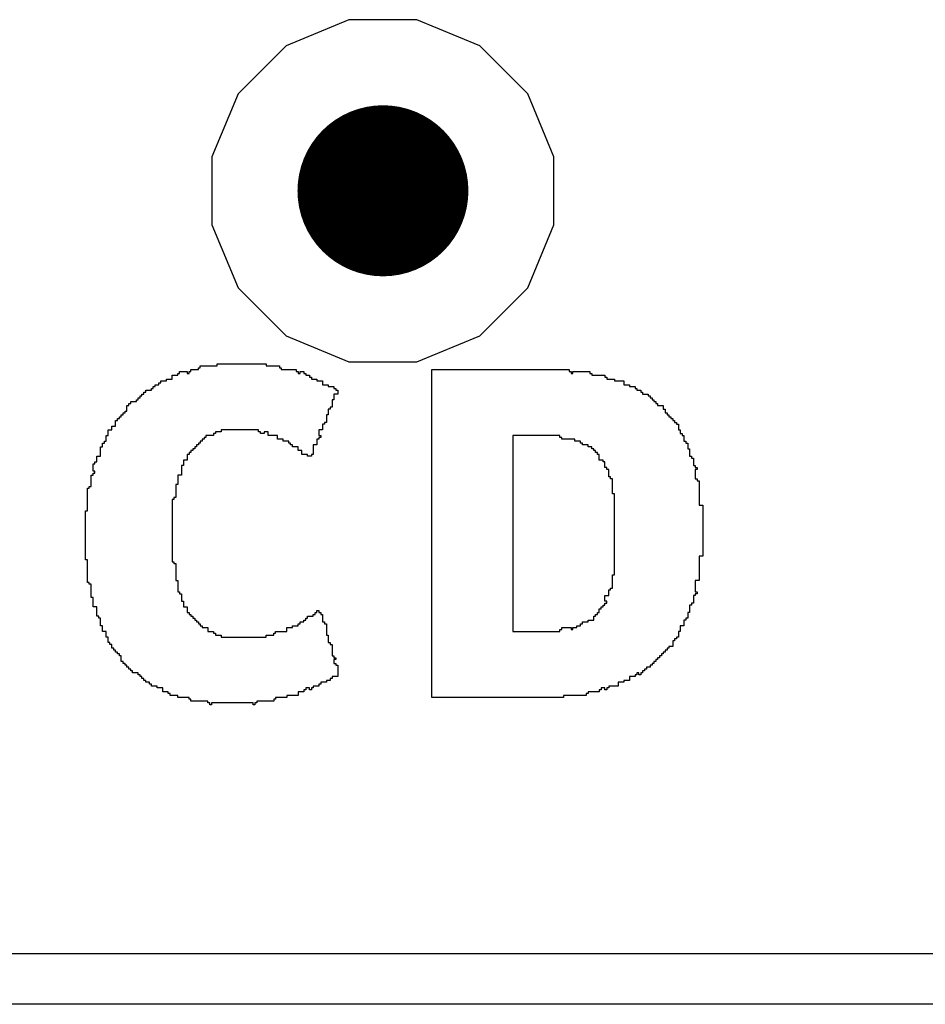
# Model space of a CAD drawing. Header units: millimetres. Extents: x -0.08 to 3.17, y -0.08 to 4.88.
# Tile 58 of 256: x 1.33 to 1.46, y 0.75 to 0.89. Entities that reach past the tile are written whole.
import ezdxf

# ---------------------------------------------------------------- set-up
doc = ezdxf.new("R2010")
doc.units = ezdxf.units.MM
doc.header["$MEASUREMENT"] = 0
for name, color, linetype in [('BottomLayer', 5, 'Continuous'), ('MidLayer1', 16, 'Continuous'), ('MidLayer2', 76, 'Continuous'), ('MultiLayer', 9, 'Continuous'), ('TopLayer', 1, 'Continuous'), ('TopOverlay', 2, 'Continuous'), ('ViaHoleLayer', 16, 'Continuous')]:
    doc.layers.add(name, color=color, linetype=linetype)

msp = doc.modelspace()

# ---------------------------------------------------------------- linework, layer by layer
at = {"layer": 'BottomLayer', "const_width": 0.01181}
msp.add_lwpolyline([(1.37585, 0.86614, 1), (1.38766, 0.86614, 1)], format="xyb", close=True, dxfattribs=at)
at = {"layer": 'MidLayer1', "const_width": 0.01181}
msp.add_lwpolyline([(1.37585, 0.86614, 1), (1.38766, 0.86614, 1)], format="xyb", close=True, dxfattribs=at)
at = {"layer": 'MidLayer2'}
for p, q in [((1.37705, 0.88976), (1.36837, 0.88617)), ((1.38645, 0.88976), (1.37705, 0.88976)), ((1.39513, 0.88617), (1.38645, 0.88976)), ((1.36837, 0.88617), (1.36173, 0.87952)), ((1.40178, 0.87952), (1.39513, 0.88617)), ((1.36173, 0.87952), (1.35813, 0.87084)), ((1.40538, 0.87084), (1.40178, 0.87952)), ((1.35813, 0.87084), (1.35813, 0.86144)), ((1.40538, 0.86144), (1.40538, 0.87084)), ((1.35813, 0.86144), (1.36173, 0.85276)), ((1.40178, 0.85276), (1.40538, 0.86144)), ((1.36173, 0.85276), (1.36837, 0.84612)), ((1.39513, 0.84612), (1.40178, 0.85276)), ((1.36837, 0.84612), (1.37705, 0.84252)), ((1.38645, 0.84252), (1.39513, 0.84612)), ((1.37705, 0.84252), (1.38645, 0.84252))]:
    msp.add_line(p, q, dxfattribs=at)
at = {"layer": 'MidLayer2', "const_width": 0.01181}
msp.add_lwpolyline([(1.37585, 0.86614, 1), (1.38766, 0.86614, 1)], format="xyb", close=True, dxfattribs=at)
at = {"layer": 'MultiLayer', "const_width": 0.01181}
msp.add_lwpolyline([(1.37585, 0.86614, 1), (1.38766, 0.86614, 1)], format="xyb", close=True, dxfattribs=at)
at = {"layer": 'TopLayer', "const_width": 0.01181}
msp.add_lwpolyline([(1.37585, 0.86614, 1), (1.38766, 0.86614, 1)], format="xyb", close=True, dxfattribs=at)
at = {"layer": 'TopOverlay'}
for p, q in [((1.35626, 0.84145), (1.35626, 0.84171)), ((1.35626, 0.84171), (1.35652, 0.84171)), ((1.35652, 0.84171), (1.35652, 0.84197)), ((1.35652, 0.84197), (1.35886, 0.84197)), ((1.35886, 0.84197), (1.35886, 0.84223)), ((1.35886, 0.84223), (1.36562, 0.84223)), ((1.36562, 0.84223), (1.36562, 0.84197)), ((1.36562, 0.84197), (1.36744, 0.84197)), ((1.36744, 0.84197), (1.36744, 0.84171)), ((1.36744, 0.84171), (1.3677, 0.84171)), ((1.3677, 0.84171), (1.3677, 0.84145)), ((1.35184, 0.83989), (1.35184, 0.84015)), ((1.35184, 0.84015), (1.35262, 0.84015)), ((1.35262, 0.84015), (1.35262, 0.84067)), ((1.35262, 0.84067), (1.3534, 0.84067)), ((1.3534, 0.84067), (1.3534, 0.84093)), ((1.3534, 0.84093), (1.35366, 0.84093)), ((1.35366, 0.84093), (1.35366, 0.84119)), ((1.35366, 0.84119), (1.3547, 0.84119)), ((1.3547, 0.84119), (1.3547, 0.84093)), ((1.3547, 0.84093), (1.35496, 0.84093)), ((1.35496, 0.84093), (1.35496, 0.84119)), ((1.35496, 0.84119), (1.35522, 0.84119)), ((1.35522, 0.84119), (1.35522, 0.84145)), ((1.35522, 0.84145), (1.35626, 0.84145)), ((1.3677, 0.84145), (1.36978, 0.84145)), ((1.36978, 0.84145), (1.36978, 0.84119)), ((1.36978, 0.84119), (1.37004, 0.84119)), ((1.37004, 0.84119), (1.37004, 0.84093)), ((1.37004, 0.84093), (1.3703, 0.84093)), ((1.3703, 0.84093), (1.3703, 0.84119)), ((1.3703, 0.84119), (1.37082, 0.84119)), ((1.37082, 0.84119), (1.37082, 0.84093)), ((1.37082, 0.84093), (1.37108, 0.84093)), ((1.37108, 0.84093), (1.37108, 0.84067)), ((1.37108, 0.84067), (1.3716, 0.84067)), ((1.3716, 0.84067), (1.3716, 0.84041)), ((1.3716, 0.84041), (1.37186, 0.84041)), ((1.37186, 0.84041), (1.37186, 0.84015)), ((1.37186, 0.84015), (1.37264, 0.84015)), ((1.37264, 0.84015), (1.37264, 0.83989)), ((1.3885, 0.7962), (1.3885, 0.84145)), ((1.3885, 0.84145), (1.39058, 0.84145)), ((1.39058, 0.84145), (1.39084, 0.84145)), ((1.39084, 0.84145), (1.40749, 0.84145)), ((1.40749, 0.84145), (1.40749, 0.84119)), ((1.40749, 0.84119), (1.40775, 0.84119)), ((1.40775, 0.84119), (1.40775, 0.84093)), ((1.40775, 0.84093), (1.40801, 0.84093)), ((1.40801, 0.84093), (1.40801, 0.84119)), ((1.40801, 0.84119), (1.41035, 0.84119)), ((1.41035, 0.84119), (1.41035, 0.84093)), ((1.41035, 0.84093), (1.41061, 0.84093)), ((1.41061, 0.84093), (1.41061, 0.84067)), ((1.41061, 0.84067), (1.41243, 0.84067)), ((1.41243, 0.84067), (1.41243, 0.84041)), ((1.41243, 0.84041), (1.41269, 0.84041)), ((1.41269, 0.84041), (1.41269, 0.84015)), ((1.41269, 0.84015), (1.41373, 0.84015)), ((1.41373, 0.84015), (1.41373, 0.83989)), ((1.34976, 0.83859), (1.34976, 0.83885)), ((1.34976, 0.83885), (1.35002, 0.83885)), ((1.35002, 0.83885), (1.35002, 0.83911)), ((1.35002, 0.83911), (1.35028, 0.83911)), ((1.35028, 0.83911), (1.35028, 0.83937)), ((1.35028, 0.83937), (1.3508, 0.83937)), ((1.3508, 0.83937), (1.3508, 0.83963)), ((1.3508, 0.83963), (1.35106, 0.83963)), ((1.35106, 0.83963), (1.35106, 0.83989)), ((1.35106, 0.83989), (1.35184, 0.83989)), ((1.37264, 0.83989), (1.37342, 0.83989)), ((1.37342, 0.83989), (1.37342, 0.83937)), ((1.37342, 0.83937), (1.3742, 0.83937)), ((1.3742, 0.83937), (1.3742, 0.83911)), ((1.3742, 0.83911), (1.37498, 0.83911)), ((1.37498, 0.83911), (1.37498, 0.83885)), ((1.37498, 0.83885), (1.37524, 0.83885)), ((1.37524, 0.83885), (1.37524, 0.83859)), ((1.41373, 0.83989), (1.41503, 0.83989)), ((1.41503, 0.83989), (1.41503, 0.83937)), ((1.41503, 0.83937), (1.41581, 0.83937)), ((1.41581, 0.83937), (1.41581, 0.83911)), ((1.41581, 0.83911), (1.41659, 0.83911)), ((1.41659, 0.83911), (1.41659, 0.83885)), ((1.41659, 0.83885), (1.41685, 0.83885)), ((1.41685, 0.83885), (1.41685, 0.83859)), ((1.34794, 0.83729), (1.34794, 0.83755)), ((1.34794, 0.83755), (1.3482, 0.83755)), ((1.3482, 0.83755), (1.3482, 0.83781)), ((1.3482, 0.83781), (1.34846, 0.83781)), ((1.34846, 0.83781), (1.34846, 0.83807)), ((1.34846, 0.83807), (1.34872, 0.83807)), ((1.34872, 0.83807), (1.34872, 0.83833)), ((1.34872, 0.83833), (1.34898, 0.83833)), ((1.34898, 0.83833), (1.34898, 0.83859)), ((1.34898, 0.83859), (1.34976, 0.83859)), ((1.3755, 0.83807), (1.37498, 0.83807)), ((1.37498, 0.83807), (1.37498, 0.83729)), ((1.37524, 0.83859), (1.3755, 0.83859)), ((1.3755, 0.83859), (1.3755, 0.83807)), ((1.41685, 0.83859), (1.41737, 0.83859)), ((1.41737, 0.83859), (1.41737, 0.83833)), ((1.41737, 0.83833), (1.41763, 0.83833)), ((1.41763, 0.83833), (1.41763, 0.83807)), ((1.41763, 0.83807), (1.41841, 0.83807)), ((1.41841, 0.83807), (1.41841, 0.83781)), ((1.41841, 0.83781), (1.41867, 0.83781)), ((1.41867, 0.83781), (1.41867, 0.83755)), ((1.41867, 0.83755), (1.41893, 0.83755)), ((1.41893, 0.83755), (1.41893, 0.83729)), ((1.34638, 0.83573), (1.34638, 0.83651)), ((1.34638, 0.83651), (1.34664, 0.83651)), ((1.34664, 0.83651), (1.34664, 0.83677)), ((1.34664, 0.83677), (1.3469, 0.83677)), ((1.3469, 0.83677), (1.3469, 0.83703)), ((1.3469, 0.83703), (1.34768, 0.83703)), ((1.34768, 0.83703), (1.34768, 0.83729)), ((1.34768, 0.83729), (1.34794, 0.83729)), ((1.37472, 0.83625), (1.37446, 0.83625)), ((1.37446, 0.83625), (1.37446, 0.83599)), ((1.37498, 0.83729), (1.37472, 0.83729)), ((1.37472, 0.83729), (1.37472, 0.83625)), ((1.41893, 0.83729), (1.41919, 0.83729)), ((1.41919, 0.83729), (1.41919, 0.83703)), ((1.41919, 0.83703), (1.41945, 0.83703)), ((1.41945, 0.83703), (1.41945, 0.83677)), ((1.41945, 0.83677), (1.41971, 0.83677)), ((1.41971, 0.83677), (1.41971, 0.83651)), ((1.41971, 0.83651), (1.42049, 0.83651)), ((1.42049, 0.83651), (1.42049, 0.83599)), ((1.34534, 0.83469), (1.34534, 0.83495)), ((1.34534, 0.83495), (1.3456, 0.83495)), ((1.3456, 0.83495), (1.3456, 0.83521)), ((1.3456, 0.83521), (1.34586, 0.83521)), ((1.34586, 0.83521), (1.34586, 0.83547)), ((1.34586, 0.83547), (1.34612, 0.83547)), ((1.34612, 0.83547), (1.34612, 0.83573)), ((1.34612, 0.83573), (1.34638, 0.83573)), ((1.3742, 0.83521), (1.37394, 0.83521)), ((1.37394, 0.83521), (1.37394, 0.83417)), ((1.37446, 0.83599), (1.3742, 0.83599)), ((1.3742, 0.83599), (1.3742, 0.83521)), ((1.42049, 0.83599), (1.42075, 0.83599)), ((1.42075, 0.83599), (1.42075, 0.83547)), ((1.42075, 0.83547), (1.42101, 0.83547)), ((1.42101, 0.83547), (1.42101, 0.83521)), ((1.42101, 0.83521), (1.42127, 0.83521)), ((1.42127, 0.83521), (1.42127, 0.83495)), ((1.42127, 0.83495), (1.42153, 0.83495)), ((1.42153, 0.83495), (1.42153, 0.83469)), ((1.3443, 0.83313), (1.3443, 0.83365)), ((1.3443, 0.83365), (1.34482, 0.83365)), ((1.34482, 0.83365), (1.34482, 0.83443)), ((1.34482, 0.83443), (1.34508, 0.83443)), ((1.34508, 0.83443), (1.34508, 0.83469)), ((1.34508, 0.83469), (1.34534, 0.83469)), ((1.37368, 0.83391), (1.37342, 0.83391)), ((1.37342, 0.83391), (1.37342, 0.83313)), ((1.37394, 0.83417), (1.37368, 0.83417)), ((1.37368, 0.83417), (1.37368, 0.83391)), ((1.42153, 0.83469), (1.42179, 0.83469)), ((1.42179, 0.83469), (1.42179, 0.83443)), ((1.42179, 0.83443), (1.42205, 0.83443)), ((1.42205, 0.83443), (1.42205, 0.83417)), ((1.42205, 0.83417), (1.42231, 0.83417)), ((1.42231, 0.83417), (1.42231, 0.83391)), ((1.42231, 0.83391), (1.42257, 0.83391)), ((1.42257, 0.83391), (1.42257, 0.83313)), ((1.34352, 0.83157), (1.34352, 0.83235)), ((1.34352, 0.83235), (1.34378, 0.83235)), ((1.34378, 0.83235), (1.34378, 0.83313)), ((1.34378, 0.83313), (1.3443, 0.83313)), ((1.3573, 0.83209), (1.35704, 0.83209)), ((1.35704, 0.83209), (1.35704, 0.83183)), ((1.35834, 0.83235), (1.3573, 0.83235)), ((1.3573, 0.83235), (1.3573, 0.83209)), ((1.3586, 0.83261), (1.35834, 0.83261)), ((1.35834, 0.83261), (1.35834, 0.83235)), ((1.35938, 0.83287), (1.3586, 0.83287)), ((1.3586, 0.83287), (1.3586, 0.83261)), ((1.36458, 0.83313), (1.35938, 0.83313)), ((1.35938, 0.83313), (1.35938, 0.83287)), ((1.36458, 0.83287), (1.36458, 0.83313)), ((1.36484, 0.83287), (1.36458, 0.83287)), ((1.36484, 0.83261), (1.36484, 0.83287)), ((1.36536, 0.83261), (1.36484, 0.83261)), ((1.36588, 0.83287), (1.36536, 0.83287)), ((1.36536, 0.83287), (1.36536, 0.83261)), ((1.36588, 0.83235), (1.36588, 0.83287)), ((1.36718, 0.83235), (1.36588, 0.83235)), ((1.36718, 0.83183), (1.36718, 0.83235)), ((1.37342, 0.83313), (1.3729, 0.83313)), ((1.3729, 0.83313), (1.3729, 0.83235)), ((1.3729, 0.83235), (1.37316, 0.83235)), ((1.37316, 0.83209), (1.3729, 0.83209)), ((1.3729, 0.83209), (1.3729, 0.83183)), ((1.37316, 0.83235), (1.37316, 0.83209)), ((1.40619, 0.83235), (1.39969, 0.83235)), ((1.39969, 0.83235), (1.39969, 0.80531)), ((1.40619, 0.83209), (1.40619, 0.83235)), ((1.40645, 0.83209), (1.40619, 0.83209)), ((1.40645, 0.83183), (1.40645, 0.83209)), ((1.42257, 0.83313), (1.42283, 0.83313)), ((1.42283, 0.83313), (1.42283, 0.83261)), ((1.42283, 0.83261), (1.42309, 0.83261)), ((1.42309, 0.83261), (1.42309, 0.83235)), ((1.42309, 0.83235), (1.42335, 0.83235)), ((1.42335, 0.83235), (1.42335, 0.83157)), ((1.34274, 0.82949), (1.34274, 0.83079)), ((1.34274, 0.83079), (1.343, 0.83079)), ((1.343, 0.83079), (1.343, 0.83131)), ((1.343, 0.83131), (1.34326, 0.83131)), ((1.34326, 0.83131), (1.34326, 0.83157)), ((1.34326, 0.83157), (1.34352, 0.83157)), ((1.356, 0.83079), (1.35574, 0.83079)), ((1.35574, 0.83079), (1.35574, 0.83053)), ((1.35626, 0.83105), (1.356, 0.83105)), ((1.356, 0.83105), (1.356, 0.83079)), ((1.35652, 0.83131), (1.35626, 0.83131)), ((1.35626, 0.83131), (1.35626, 0.83105)), ((1.35678, 0.83157), (1.35652, 0.83157)), ((1.35652, 0.83157), (1.35652, 0.83131)), ((1.35704, 0.83183), (1.35678, 0.83183)), ((1.35678, 0.83183), (1.35678, 0.83157)), ((1.36796, 0.83183), (1.36718, 0.83183)), ((1.36796, 0.83157), (1.36796, 0.83183)), ((1.36874, 0.83157), (1.36796, 0.83157)), ((1.36874, 0.83131), (1.36874, 0.83157)), ((1.369, 0.83131), (1.36874, 0.83131)), ((1.369, 0.83105), (1.369, 0.83131)), ((1.36926, 0.83105), (1.369, 0.83105)), ((1.36926, 0.83079), (1.36926, 0.83105)), ((1.37004, 0.83079), (1.36926, 0.83079)), ((1.37004, 0.83027), (1.37004, 0.83079)), ((1.37264, 0.83105), (1.37212, 0.83105)), ((1.37212, 0.83105), (1.37212, 0.82975)), ((1.3729, 0.83183), (1.37264, 0.83183)), ((1.37264, 0.83183), (1.37264, 0.83105)), ((1.40827, 0.83183), (1.40645, 0.83183)), ((1.40827, 0.83157), (1.40827, 0.83183)), ((1.40905, 0.83157), (1.40827, 0.83157)), ((1.40905, 0.83131), (1.40905, 0.83157)), ((1.40931, 0.83131), (1.40905, 0.83131)), ((1.40931, 0.83105), (1.40931, 0.83131)), ((1.41009, 0.83105), (1.40931, 0.83105)), ((1.41009, 0.83079), (1.41009, 0.83105)), ((1.41061, 0.83079), (1.41009, 0.83079)), ((1.41061, 0.83053), (1.41061, 0.83079)), ((1.42335, 0.83157), (1.42361, 0.83157)), ((1.42361, 0.83157), (1.42361, 0.83131)), ((1.42361, 0.83131), (1.42387, 0.83131)), ((1.42387, 0.83131), (1.42387, 0.83053)), ((1.34222, 0.82871), (1.34222, 0.82949)), ((1.34222, 0.82949), (1.34274, 0.82949)), ((1.35496, 0.82975), (1.3547, 0.82975)), ((1.3547, 0.82975), (1.3547, 0.82897)), ((1.35522, 0.83001), (1.35496, 0.83001)), ((1.35496, 0.83001), (1.35496, 0.82975)), ((1.35548, 0.83027), (1.35522, 0.83027)), ((1.35522, 0.83027), (1.35522, 0.83001)), ((1.35574, 0.83053), (1.35548, 0.83053)), ((1.35548, 0.83053), (1.35548, 0.83027)), ((1.37056, 0.83027), (1.37004, 0.83027)), ((1.37056, 0.82975), (1.37056, 0.83027)), ((1.37134, 0.82975), (1.37056, 0.82975)), ((1.37134, 0.82949), (1.37134, 0.82975)), ((1.37186, 0.82949), (1.37134, 0.82949)), ((1.37212, 0.82975), (1.37186, 0.82975)), ((1.37186, 0.82975), (1.37186, 0.82949)), ((1.41087, 0.83053), (1.41061, 0.83053)), ((1.41087, 0.83027), (1.41087, 0.83053)), ((1.41113, 0.83027), (1.41087, 0.83027)), ((1.41113, 0.83001), (1.41113, 0.83027)), ((1.41139, 0.83001), (1.41113, 0.83001)), ((1.41139, 0.82975), (1.41139, 0.83001)), ((1.41165, 0.82975), (1.41139, 0.82975)), ((1.41165, 0.82897), (1.41165, 0.82975)), ((1.42387, 0.83053), (1.42413, 0.83053)), ((1.42413, 0.83053), (1.42413, 0.82949)), ((1.42413, 0.82949), (1.42439, 0.82949)), ((1.42439, 0.82949), (1.42439, 0.82923)), ((1.3417, 0.82741), (1.3417, 0.82845)), ((1.3417, 0.82845), (1.34196, 0.82845)), ((1.34196, 0.82845), (1.34196, 0.82871)), ((1.34196, 0.82871), (1.34222, 0.82871)), ((1.35418, 0.82819), (1.35392, 0.82819)), ((1.35392, 0.82819), (1.35392, 0.82689)), ((1.3547, 0.82897), (1.35418, 0.82897)), ((1.35418, 0.82897), (1.35418, 0.82819)), ((1.41191, 0.82897), (1.41165, 0.82897)), ((1.41217, 0.82897), (1.41191, 0.82897)), ((1.41217, 0.82871), (1.41217, 0.82897)), ((1.41243, 0.82871), (1.41217, 0.82871)), ((1.41243, 0.82793), (1.41243, 0.82871)), ((1.41269, 0.82793), (1.41243, 0.82793)), ((1.41269, 0.82767), (1.41269, 0.82793)), ((1.42439, 0.82923), (1.42465, 0.82923)), ((1.42465, 0.82923), (1.42465, 0.82819)), ((1.42465, 0.82819), (1.42491, 0.82819)), ((1.42491, 0.82819), (1.42491, 0.82793)), ((1.42491, 0.82793), (1.42517, 0.82793)), ((1.42517, 0.82793), (1.42517, 0.82767)), ((1.34144, 0.82533), (1.34144, 0.82689)), ((1.34144, 0.82689), (1.3417, 0.82689)), ((1.34196, 0.82741), (1.3417, 0.82741)), ((1.3417, 0.82689), (1.3417, 0.82715)), ((1.3417, 0.82715), (1.34196, 0.82715)), ((1.34196, 0.82715), (1.34196, 0.82741)), ((1.35392, 0.82689), (1.3534, 0.82689)), ((1.3534, 0.82689), (1.3534, 0.82559)), ((1.41295, 0.82767), (1.41269, 0.82767)), ((1.41295, 0.82663), (1.41295, 0.82767)), ((1.41321, 0.82663), (1.41295, 0.82663)), ((1.41321, 0.82637), (1.41321, 0.82663)), ((1.42517, 0.82767), (1.42491, 0.82767)), ((1.42491, 0.82767), (1.42491, 0.82637)), ((1.34118, 0.82507), (1.34118, 0.82533)), ((1.34118, 0.82533), (1.34144, 0.82533)), ((1.3534, 0.82559), (1.35314, 0.82559)), ((1.35314, 0.82559), (1.35314, 0.82377)), ((1.41347, 0.82637), (1.41321, 0.82637)), ((1.41347, 0.82429), (1.41347, 0.82637)), ((1.42491, 0.82637), (1.42517, 0.82637)), ((1.42517, 0.82637), (1.42517, 0.82611)), ((1.42517, 0.82611), (1.42543, 0.82611)), ((1.42543, 0.82611), (1.42543, 0.82273)), ((1.34092, 0.82195), (1.34092, 0.82507)), ((1.34092, 0.82507), (1.34118, 0.82507)), ((1.41373, 0.82429), (1.41347, 0.82429)), ((1.41373, 0.81311), (1.41373, 0.82429)), ((1.35288, 0.82351), (1.35262, 0.82351)), ((1.35262, 0.82351), (1.35262, 0.81493)), ((1.35314, 0.82377), (1.35288, 0.82377)), ((1.35288, 0.82377), (1.35288, 0.82351)), ((1.42543, 0.82273), (1.42595, 0.82273)), ((1.42595, 0.82273), (1.42595, 0.81571)), ((1.34066, 0.81519), (1.34066, 0.82195)), ((1.34066, 0.82195), (1.34092, 0.82195)), ((1.42595, 0.81571), (1.42543, 0.81571)), ((1.42543, 0.81571), (1.42543, 0.81233)), ((1.34092, 0.81519), (1.34066, 0.81519)), ((1.34092, 0.81207), (1.34092, 0.81519)), ((1.35262, 0.81493), (1.35288, 0.81493)), ((1.35288, 0.81493), (1.35288, 0.81467)), ((1.35288, 0.81467), (1.35314, 0.81467)), ((1.35314, 0.81467), (1.35314, 0.81233)), ((1.41347, 0.81129), (1.41347, 0.81311)), ((1.41347, 0.81311), (1.41373, 0.81311)), ((1.34118, 0.81207), (1.34092, 0.81207)), ((1.34118, 0.81181), (1.34118, 0.81207)), ((1.34144, 0.81181), (1.34118, 0.81181)), ((1.34144, 0.80999), (1.34144, 0.81181)), ((1.35314, 0.81233), (1.3534, 0.81233)), ((1.3534, 0.81233), (1.3534, 0.81077)), ((1.42543, 0.81233), (1.42491, 0.81233)), ((1.42491, 0.81233), (1.42491, 0.81077)), ((1.3534, 0.81077), (1.35366, 0.81077)), ((1.35366, 0.81077), (1.35366, 0.81051)), ((1.35366, 0.81051), (1.35392, 0.81051)), ((1.35392, 0.81051), (1.35392, 0.80947)), ((1.41243, 0.80947), (1.41243, 0.81025)), ((1.41243, 0.81025), (1.41295, 0.81025)), ((1.41295, 0.81025), (1.41295, 0.81103)), ((1.41295, 0.81103), (1.41321, 0.81103)), ((1.41321, 0.81103), (1.41321, 0.81129)), ((1.41321, 0.81129), (1.41347, 0.81129)), ((1.42491, 0.81025), (1.42465, 0.81025)), ((1.42465, 0.81025), (1.42465, 0.80921)), ((1.42491, 0.81077), (1.42517, 0.81077)), ((1.42517, 0.81051), (1.42491, 0.81051)), ((1.42491, 0.81051), (1.42491, 0.81025)), ((1.42517, 0.81077), (1.42517, 0.81051)), ((1.3417, 0.80999), (1.34144, 0.80999)), ((1.3417, 0.80869), (1.3417, 0.80999)), ((1.35392, 0.80947), (1.35418, 0.80947)), ((1.35418, 0.80947), (1.35418, 0.80869)), ((1.41217, 0.80869), (1.41217, 0.80895)), ((1.41217, 0.80895), (1.41243, 0.80895)), ((1.41269, 0.80947), (1.41243, 0.80947)), ((1.41243, 0.80895), (1.41243, 0.80921)), ((1.41243, 0.80921), (1.41269, 0.80921)), ((1.41269, 0.80921), (1.41269, 0.80947)), ((1.42439, 0.80895), (1.42413, 0.80895)), ((1.42413, 0.80895), (1.42413, 0.80791)), ((1.42465, 0.80921), (1.42439, 0.80921)), ((1.42439, 0.80921), (1.42439, 0.80895)), ((1.34222, 0.80869), (1.3417, 0.80869)), ((1.34222, 0.80739), (1.34222, 0.80869)), ((1.35418, 0.80869), (1.3547, 0.80869)), ((1.3547, 0.80869), (1.3547, 0.80791)), ((1.3547, 0.80791), (1.35496, 0.80791)), ((1.35496, 0.80791), (1.35496, 0.80765)), ((1.35496, 0.80765), (1.35522, 0.80765)), ((1.35522, 0.80765), (1.35522, 0.80739)), ((1.37212, 0.80739), (1.37212, 0.80765)), ((1.37212, 0.80765), (1.37238, 0.80765)), ((1.37238, 0.80765), (1.37238, 0.80791)), ((1.37238, 0.80791), (1.37264, 0.80791)), ((1.37264, 0.80791), (1.37264, 0.80817)), ((1.37264, 0.80817), (1.3729, 0.80817)), ((1.3729, 0.80817), (1.3729, 0.80791)), ((1.3729, 0.80791), (1.37316, 0.80791)), ((1.37316, 0.80791), (1.37316, 0.80765)), ((1.37316, 0.80765), (1.37342, 0.80765)), ((1.37342, 0.80765), (1.37342, 0.80661)), ((1.41113, 0.80739), (1.41113, 0.80765)), ((1.41113, 0.80765), (1.41139, 0.80765)), ((1.41139, 0.80765), (1.41139, 0.80791)), ((1.41139, 0.80791), (1.41165, 0.80791)), ((1.41165, 0.80791), (1.41165, 0.80843)), ((1.41165, 0.80843), (1.41191, 0.80843)), ((1.41191, 0.80843), (1.41191, 0.80869)), ((1.41191, 0.80869), (1.41217, 0.80869)), ((1.42413, 0.80791), (1.42387, 0.80791)), ((1.42387, 0.80791), (1.42387, 0.80713)), ((1.34248, 0.80739), (1.34222, 0.80739)), ((1.34248, 0.80713), (1.34248, 0.80739)), ((1.34274, 0.80713), (1.34248, 0.80713)), ((1.34274, 0.80609), (1.34274, 0.80713)), ((1.35522, 0.80739), (1.35548, 0.80739)), ((1.35548, 0.80739), (1.35548, 0.80713)), ((1.35548, 0.80713), (1.35574, 0.80713)), ((1.35574, 0.80713), (1.35574, 0.80687)), ((1.35574, 0.80687), (1.356, 0.80687)), ((1.356, 0.80687), (1.356, 0.80661)), ((1.356, 0.80661), (1.35626, 0.80661)), ((1.35626, 0.80661), (1.35626, 0.80635)), ((1.35626, 0.80635), (1.35652, 0.80635)), ((1.35652, 0.80635), (1.35652, 0.80609)), ((1.37004, 0.80609), (1.37004, 0.80635)), ((1.37004, 0.80635), (1.3703, 0.80635)), ((1.3703, 0.80635), (1.3703, 0.80661)), ((1.3703, 0.80661), (1.37082, 0.80661)), ((1.37082, 0.80661), (1.37082, 0.80687)), ((1.37082, 0.80687), (1.37108, 0.80687)), ((1.37108, 0.80687), (1.37108, 0.80713)), ((1.37108, 0.80713), (1.37134, 0.80713)), ((1.37134, 0.80713), (1.37134, 0.80739)), ((1.37134, 0.80739), (1.37212, 0.80739)), ((1.37342, 0.80661), (1.37368, 0.80661)), ((1.37368, 0.80661), (1.37368, 0.80635)), ((1.37368, 0.80635), (1.37394, 0.80635)), ((1.37394, 0.80635), (1.37394, 0.80479)), ((1.40905, 0.80609), (1.40905, 0.80635)), ((1.40905, 0.80635), (1.40931, 0.80635)), ((1.40931, 0.80635), (1.40931, 0.80661)), ((1.40931, 0.80661), (1.41009, 0.80661)), ((1.41009, 0.80661), (1.41009, 0.80687)), ((1.41009, 0.80687), (1.41087, 0.80687)), ((1.41087, 0.80687), (1.41087, 0.80739)), ((1.41087, 0.80739), (1.41113, 0.80739)), ((1.42361, 0.80687), (1.42335, 0.80687)), ((1.42335, 0.80687), (1.42335, 0.80609)), ((1.42387, 0.80713), (1.42361, 0.80713)), ((1.42361, 0.80713), (1.42361, 0.80687)), ((1.343, 0.80609), (1.34274, 0.80609)), ((1.343, 0.80531), (1.343, 0.80609)), ((1.34352, 0.80531), (1.343, 0.80531)), ((1.34352, 0.80453), (1.34352, 0.80531)), ((1.35652, 0.80609), (1.35678, 0.80609)), ((1.35678, 0.80609), (1.35678, 0.80583)), ((1.35678, 0.80583), (1.35756, 0.80583)), ((1.35756, 0.80583), (1.35756, 0.80531)), ((1.35756, 0.80531), (1.35834, 0.80531)), ((1.35834, 0.80531), (1.35834, 0.80505)), ((1.35834, 0.80505), (1.3586, 0.80505)), ((1.3586, 0.80505), (1.3586, 0.80479)), ((1.36666, 0.80479), (1.36666, 0.80505)), ((1.36666, 0.80505), (1.36692, 0.80505)), ((1.36692, 0.80505), (1.36692, 0.80531)), ((1.36692, 0.80531), (1.36848, 0.80531)), ((1.36848, 0.80557), (1.36848, 0.80583)), ((1.36848, 0.80583), (1.36926, 0.80583)), ((1.36848, 0.80531), (1.36848, 0.80557)), ((1.36926, 0.80583), (1.36926, 0.80609)), ((1.36926, 0.80609), (1.37004, 0.80609)), ((1.39969, 0.80531), (1.40619, 0.80531)), ((1.40619, 0.80531), (1.40619, 0.80557)), ((1.40619, 0.80557), (1.40645, 0.80557)), ((1.40645, 0.80557), (1.40645, 0.80583)), ((1.40645, 0.80583), (1.40775, 0.80583)), ((1.40775, 0.80583), (1.40775, 0.80557)), ((1.40775, 0.80557), (1.40801, 0.80557)), ((1.40801, 0.80557), (1.40801, 0.80583)), ((1.40801, 0.80583), (1.40853, 0.80583)), ((1.40853, 0.80583), (1.40853, 0.80609)), ((1.40853, 0.80609), (1.40905, 0.80609)), ((1.42283, 0.80531), (1.42257, 0.80531)), ((1.42257, 0.80531), (1.42257, 0.80453)), ((1.42335, 0.80609), (1.42283, 0.80609)), ((1.42283, 0.80609), (1.42283, 0.80531)), ((1.34378, 0.80453), (1.34352, 0.80453)), ((1.34378, 0.80375), (1.34378, 0.80453)), ((1.34404, 0.80375), (1.34378, 0.80375)), ((1.34404, 0.80349), (1.34404, 0.80375)), ((1.3443, 0.80349), (1.34404, 0.80349)), ((1.3443, 0.80297), (1.3443, 0.80349)), ((1.3586, 0.80479), (1.35938, 0.80479)), ((1.35938, 0.80479), (1.35938, 0.80453)), ((1.35938, 0.80453), (1.36562, 0.80453)), ((1.36562, 0.80453), (1.36562, 0.80479)), ((1.36562, 0.80479), (1.36666, 0.80479)), ((1.37394, 0.80479), (1.3742, 0.80479)), ((1.3742, 0.80479), (1.3742, 0.80375)), ((1.3742, 0.80375), (1.37446, 0.80375)), ((1.37446, 0.80375), (1.37446, 0.80349)), ((1.37446, 0.80349), (1.37472, 0.80349)), ((1.37472, 0.80349), (1.37472, 0.80193)), ((1.42205, 0.80401), (1.42179, 0.80401)), ((1.42179, 0.80401), (1.42179, 0.80323)), ((1.42231, 0.80427), (1.42205, 0.80427)), ((1.42205, 0.80427), (1.42205, 0.80401)), ((1.42257, 0.80453), (1.42231, 0.80453)), ((1.42231, 0.80453), (1.42231, 0.80427)), ((1.34456, 0.80297), (1.3443, 0.80297)), ((1.34456, 0.80271), (1.34456, 0.80297)), ((1.34482, 0.80271), (1.34456, 0.80271)), ((1.34482, 0.80245), (1.34482, 0.80271)), ((1.34508, 0.80245), (1.34482, 0.80245)), ((1.34508, 0.80219), (1.34508, 0.80245)), ((1.34534, 0.80219), (1.34508, 0.80219)), ((1.34534, 0.80193), (1.34534, 0.80219)), ((1.42049, 0.80219), (1.42023, 0.80219)), ((1.42023, 0.80219), (1.42023, 0.80193)), ((1.42075, 0.80245), (1.42049, 0.80245)), ((1.42049, 0.80245), (1.42049, 0.80219)), ((1.42101, 0.80271), (1.42075, 0.80271)), ((1.42075, 0.80271), (1.42075, 0.80245)), ((1.42127, 0.80297), (1.42101, 0.80297)), ((1.42101, 0.80297), (1.42101, 0.80271)), ((1.42179, 0.80323), (1.42127, 0.80323)), ((1.42127, 0.80323), (1.42127, 0.80297)), ((1.3456, 0.80193), (1.34534, 0.80193)), ((1.3456, 0.80115), (1.3456, 0.80193)), ((1.34586, 0.80115), (1.3456, 0.80115)), ((1.34586, 0.80089), (1.34586, 0.80115)), ((1.34612, 0.80089), (1.34586, 0.80089)), ((1.34612, 0.80063), (1.34612, 0.80089)), ((1.37472, 0.80193), (1.37498, 0.80193)), ((1.37498, 0.80193), (1.37498, 0.80167)), ((1.37498, 0.80167), (1.37524, 0.80167)), ((1.37524, 0.80141), (1.37498, 0.80141)), ((1.37498, 0.80141), (1.37498, 0.80089)), ((1.37498, 0.80089), (1.37524, 0.80089)), ((1.37524, 0.80167), (1.37524, 0.80141)), ((1.37524, 0.80089), (1.37524, 0.80063)), ((1.41919, 0.80089), (1.41893, 0.80089)), ((1.41893, 0.80089), (1.41893, 0.80063)), ((1.41945, 0.80115), (1.41919, 0.80115)), ((1.41919, 0.80115), (1.41919, 0.80089)), ((1.41971, 0.80141), (1.41945, 0.80141)), ((1.41945, 0.80141), (1.41945, 0.80115)), ((1.41997, 0.80167), (1.41971, 0.80167)), ((1.41971, 0.80167), (1.41971, 0.80141)), ((1.42023, 0.80193), (1.41997, 0.80193)), ((1.41997, 0.80193), (1.41997, 0.80167)), ((1.34638, 0.80063), (1.34612, 0.80063)), ((1.34638, 0.80037), (1.34638, 0.80063)), ((1.34664, 0.80037), (1.34638, 0.80037)), ((1.34664, 0.80011), (1.34664, 0.80037)), ((1.3469, 0.80011), (1.34664, 0.80011)), ((1.3469, 0.79985), (1.3469, 0.80011)), ((1.34716, 0.79985), (1.3469, 0.79985)), ((1.34716, 0.79959), (1.34716, 0.79985)), ((1.34794, 0.79959), (1.34716, 0.79959)), ((1.34794, 0.79932), (1.34794, 0.79959)), ((1.37524, 0.80063), (1.3755, 0.80063)), ((1.3755, 0.80063), (1.3755, 0.79907)), ((1.41711, 0.79959), (1.41685, 0.79959)), ((1.41685, 0.79959), (1.41685, 0.79932)), ((1.41711, 0.79932), (1.41711, 0.79959)), ((1.41763, 0.79959), (1.41737, 0.79959)), ((1.41737, 0.79959), (1.41737, 0.79932)), ((1.41789, 0.79985), (1.41763, 0.79985)), ((1.41763, 0.79985), (1.41763, 0.79959)), ((1.41815, 0.80011), (1.41789, 0.80011)), ((1.41789, 0.80011), (1.41789, 0.79985)), ((1.41867, 0.80037), (1.41815, 0.80037)), ((1.41815, 0.80037), (1.41815, 0.80011)), ((1.41893, 0.80063), (1.41867, 0.80063)), ((1.41867, 0.80063), (1.41867, 0.80037)), ((1.3482, 0.79932), (1.34794, 0.79932)), ((1.3482, 0.79907), (1.3482, 0.79932)), ((1.34846, 0.79907), (1.3482, 0.79907)), ((1.34846, 0.7988), (1.34846, 0.79907)), ((1.34872, 0.7988), (1.34846, 0.7988)), ((1.34872, 0.79854), (1.34872, 0.7988)), ((1.34898, 0.79854), (1.34872, 0.79854)), ((1.34898, 0.79828), (1.34898, 0.79854)), ((1.3495, 0.79828), (1.34898, 0.79828)), ((1.3495, 0.79802), (1.3495, 0.79828)), ((1.34976, 0.79802), (1.3495, 0.79802)), ((1.34976, 0.79776), (1.34976, 0.79802)), ((1.37316, 0.79802), (1.3729, 0.79802)), ((1.3729, 0.79802), (1.3729, 0.79776)), ((1.37394, 0.79828), (1.37316, 0.79828)), ((1.37316, 0.79828), (1.37316, 0.79802)), ((1.37446, 0.79854), (1.37394, 0.79854)), ((1.37394, 0.79854), (1.37394, 0.79828)), ((1.37472, 0.7988), (1.37446, 0.7988)), ((1.37446, 0.7988), (1.37446, 0.79854)), ((1.3755, 0.79907), (1.37472, 0.79907)), ((1.37472, 0.79907), (1.37472, 0.7988)), ((1.41503, 0.79828), (1.41425, 0.79828)), ((1.41425, 0.79828), (1.41425, 0.79776)), ((1.41581, 0.79854), (1.41503, 0.79854)), ((1.41503, 0.79854), (1.41503, 0.79828)), ((1.41659, 0.79907), (1.41581, 0.79907)), ((1.41581, 0.79907), (1.41581, 0.79854)), ((1.41685, 0.79932), (1.41659, 0.79932)), ((1.41659, 0.79932), (1.41659, 0.79907)), ((1.41737, 0.79932), (1.41711, 0.79932)), ((1.35054, 0.79776), (1.34976, 0.79776)), ((1.35054, 0.7975), (1.35054, 0.79776)), ((1.35132, 0.7975), (1.35054, 0.7975)), ((1.35132, 0.79698), (1.35132, 0.7975)), ((1.3521, 0.79698), (1.35132, 0.79698)), ((1.3521, 0.79672), (1.3521, 0.79698)), ((1.35236, 0.79672), (1.3521, 0.79672)), ((1.35236, 0.79646), (1.35236, 0.79672)), ((1.37082, 0.79698), (1.37004, 0.79698)), ((1.37004, 0.79698), (1.37004, 0.79646)), ((1.37108, 0.79724), (1.37082, 0.79724)), ((1.37082, 0.79724), (1.37082, 0.79698)), ((1.3716, 0.7975), (1.37108, 0.7975)), ((1.37108, 0.7975), (1.37108, 0.79724)), ((1.3716, 0.79724), (1.3716, 0.7975)), ((1.37186, 0.79724), (1.3716, 0.79724)), ((1.37212, 0.7975), (1.37186, 0.7975)), ((1.37186, 0.7975), (1.37186, 0.79724)), ((1.3729, 0.79776), (1.37212, 0.79776)), ((1.37212, 0.79776), (1.37212, 0.7975)), ((1.41009, 0.79672), (1.40983, 0.79672)), ((1.40983, 0.79672), (1.40983, 0.79646)), ((1.41165, 0.79698), (1.41009, 0.79698)), ((1.41009, 0.79698), (1.41009, 0.79672)), ((1.41191, 0.79724), (1.41165, 0.79724)), ((1.41165, 0.79724), (1.41165, 0.79698)), ((1.41243, 0.7975), (1.41191, 0.7975)), ((1.41191, 0.7975), (1.41191, 0.79724)), ((1.41243, 0.79724), (1.41243, 0.7975)), ((1.41269, 0.79724), (1.41243, 0.79724)), ((1.41295, 0.7975), (1.41269, 0.7975)), ((1.41269, 0.7975), (1.41269, 0.79724)), ((1.41425, 0.79776), (1.41295, 0.79776)), ((1.41295, 0.79776), (1.41295, 0.7975)), ((1.3534, 0.79646), (1.35236, 0.79646)), ((1.3534, 0.7962), (1.3534, 0.79646)), ((1.35496, 0.7962), (1.3534, 0.7962)), ((1.35496, 0.79594), (1.35496, 0.7962)), ((1.35522, 0.79594), (1.35496, 0.79594)), ((1.35522, 0.79568), (1.35522, 0.79594)), ((1.35756, 0.79568), (1.35522, 0.79568)), ((1.35756, 0.79542), (1.35756, 0.79568)), ((1.35782, 0.79542), (1.35756, 0.79542)), ((1.35782, 0.79516), (1.35782, 0.79542)), ((1.3638, 0.79542), (1.35808, 0.79542)), ((1.35808, 0.79542), (1.35808, 0.79516)), ((1.3638, 0.79516), (1.3638, 0.79542)), ((1.36432, 0.79542), (1.36406, 0.79542)), ((1.36406, 0.79542), (1.36406, 0.79516)), ((1.36666, 0.79568), (1.36432, 0.79568)), ((1.36432, 0.79568), (1.36432, 0.79542)), ((1.36692, 0.79594), (1.36666, 0.79594)), ((1.36666, 0.79594), (1.36666, 0.79568)), ((1.36848, 0.7962), (1.36692, 0.7962)), ((1.36692, 0.7962), (1.36692, 0.79594)), ((1.37004, 0.79646), (1.36848, 0.79646)), ((1.36848, 0.79646), (1.36848, 0.7962)), ((1.40671, 0.7962), (1.3885, 0.7962)), ((1.40983, 0.79646), (1.40671, 0.79646)), ((1.40671, 0.79646), (1.40671, 0.7962)), ((1.35808, 0.79516), (1.35782, 0.79516)), ((1.36406, 0.79516), (1.3638, 0.79516)), ((0.91211, 0.76084), (2.15146, 0.76084)), ((2.15796, 0.75382), (0.90561, 0.75382))]:
    msp.add_line(p, q, dxfattribs=at)
at = {"layer": 'ViaHoleLayer', "const_width": 0.00591}
msp.add_lwpolyline([(1.3788, 0.86614, 1), (1.38471, 0.86614, 1)], format="xyb", close=True, dxfattribs=at)

doc.saveas('drawing.dxf')
